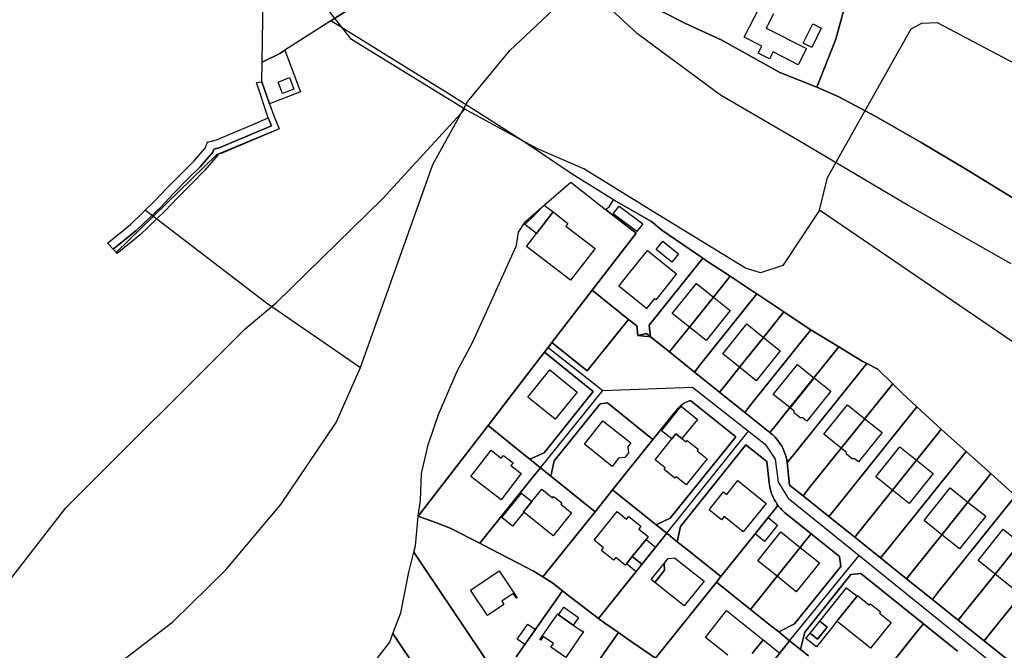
# Model space of a CAD drawing. Extents: x 577960 to 582939, y 6017202 to 6023066.
# Tile 52 of 217: x 578305 to 578587, y 6020857 to 6021038. Entities that reach past the tile are written whole.
import ezdxf

# ---------------------------------------------------------------- set-up
doc = ezdxf.new("R2010")
doc.units = 0
doc.header["$MEASUREMENT"] = 0
doc.linetypes.add('D', pattern=[0])
for name, color, linetype in [('LI__BAHNTR', 7, 'D'), ('LI__FLUR', 7, 'D'), ('LI__GEB', 7, 'Continuous'), ('LI__GEWAESSE', 7, 'D'), ('LI__STRASSE', 7, 'Continuous')]:
    doc.layers.add(name, color=color, linetype=linetype)

msp = doc.modelspace()

# ---------------------------------------------------------------- linework, layer by layer
at = {"layer": 'LI__BAHNTR', "color": 250, "linetype": 'D', "true_color": 0x303030}
for p, q in [((578482.232, 6021033.844), (578466.338, 6021048.638)), ((578506.023, 6021016.351), (578482.232, 6021033.844)), ((578528.214, 6021003.456), (578506.023, 6021016.351)), ((578559.305, 6020984.983), (578528.214, 6021003.456)), ((578589.291, 6020967.969), (578559.305, 6020984.983))]:
    msp.add_line(p, q, dxfattribs=at)
at = {"layer": 'LI__FLUR', "color": 8, "linetype": 'D', "true_color": 0x808080}
for p, q in [((578544.357, 6021051.823), (578539.348, 6021033.371)), ((578539.348, 6021033.371), (578544.357, 6021051.823)), ((578409.237, 6021047.078), (578394.423, 6021037.649)), ((578394.423, 6021037.649), (578409.237, 6021047.078)), ((578374.755, 6021025.72), (578375.048, 6021044.34)), ((578496.064, 6021036.811), (578489.257, 6021040.24)), ((578489.257, 6021040.24), (578496.064, 6021036.811)), ((578394.423, 6021037.649), (578381.182, 6021029.221)), ((578412.215, 6021026.564), (578394.423, 6021037.649)), ((578506.45, 6021032.093), (578496.064, 6021036.811)), ((578496.064, 6021036.811), (578506.45, 6021032.093)), ((578523.094, 6021022.836), (578506.45, 6021032.093)), ((578506.45, 6021032.093), (578523.094, 6021022.836)), ((578539.058, 6021032.322), (578533.68, 6021018.587)), ((578533.68, 6021018.587), (578539.058, 6021032.322)), ((578539.348, 6021033.371), (578539.058, 6021032.322)), ((578539.058, 6021032.322), (578539.348, 6021033.371)), ((578381.182, 6021029.221), (578379.935, 6021028.355)), ((578379.935, 6021028.355), (578381.182, 6021029.221)), ((578381.182, 6021029.221), (578385.751, 6021017.221)), ((578379.935, 6021028.355), (578374.755, 6021025.72)), ((578374.755, 6021025.72), (578379.935, 6021028.355)), ((578427.969, 6021016.741), (578412.215, 6021026.564)), ((578374.667, 6021020.159), (578374.755, 6021025.72)), ((578533.68, 6021018.587), (578523.094, 6021022.836)), ((578523.094, 6021022.836), (578533.68, 6021018.587)), ((578373.145, 6021019.915), (578374.667, 6021020.159)), ((578376.431, 6021009.772), (578373.145, 6021019.915)), ((578374.667, 6021020.159), (578376.85, 6021013.824)), ((578376.85, 6021013.824), (578374.667, 6021020.159)), ((578539.957, 6021015.798), (578533.68, 6021018.587)), ((578533.68, 6021018.587), (578539.957, 6021015.798)), ((578385.751, 6021017.221), (578376.85, 6021013.824)), ((578435.286, 6021012.213), (578427.969, 6021016.741)), ((578550.593, 6021010.19), (578539.957, 6021015.798)), ((578539.957, 6021015.798), (578550.593, 6021010.19)), ((578376.85, 6021013.824), (578378.044, 6021010.36)), ((578450.34, 6021002.527), (578435.286, 6021012.213)), ((578371.826, 6021007.806), (578376.431, 6021009.772)), ((578377.363, 6021007.563), (578376.431, 6021009.772)), ((578376.431, 6021009.772), (578377.363, 6021007.563)), ((578378.044, 6021010.36), (578379.602, 6021006.678)), ((578563.498, 6021002.753), (578550.593, 6021010.19)), ((578550.593, 6021010.19), (578563.498, 6021002.753)), ((578361.675, 6021003.472), (578371.826, 6021007.806)), ((578362.435, 6021001.209), (578377.363, 6021007.563)), ((578377.363, 6021007.563), (578362.435, 6021001.209)), ((578379.602, 6021006.678), (578378.02, 6021006.005)), ((578359.025, 6021002.876), (578361.675, 6021003.472)), ((578378.02, 6021006.005), (578362.986, 6020999.604)), ((578355.198, 6020997.442), (578358.436, 6021001.151)), ((578358.436, 6021001.151), (578359.025, 6021002.876)), ((578360.546, 6020999.959), (578360.846, 6021000.837)), ((578360.846, 6021000.837), (578360.546, 6020999.959)), ((578360.846, 6021000.837), (578362.435, 6021001.209)), ((578362.435, 6021001.209), (578360.846, 6021000.837)), ((578463.525, 6020993.709), (578450.34, 6021002.527)), ((578576.533, 6020994.976), (578563.498, 6021002.753)), ((578563.498, 6021002.753), (578576.533, 6020994.976)), ((578356.968, 6020995.811), (578360.546, 6020999.959)), ((578360.546, 6020999.959), (578356.968, 6020995.811)), ((578362.036, 6020999.104), (578358.23, 6020994.675)), ((578362.146, 6020999.404), (578362.036, 6020999.104)), ((578362.986, 6020999.604), (578362.146, 6020999.404)), ((578347.453, 6020989.689), (578355.198, 6020997.442)), ((578353.731, 6020992.582), (578356.968, 6020995.811)), ((578356.968, 6020995.811), (578353.731, 6020992.582)), ((578349.203, 6020988.065), (578353.731, 6020992.582)), ((578353.731, 6020992.582), (578349.203, 6020988.065)), ((578358.23, 6020994.675), (578354.878, 6020991.32)), ((578475.431, 6020986.352), (578463.525, 6020993.709)), ((578594.596, 6020983.859), (578576.533, 6020994.976)), ((578576.533, 6020994.976), (578594.596, 6020983.859)), ((578344.006, 6020985.989), (578347.453, 6020989.689)), ((578354.878, 6020991.32), (578350.445, 6020986.886)), ((578455.558, 6020984.753), (578463.145, 6020991.35)), ((578463.145, 6020991.35), (578473.102, 6020983.563)), ((578345.747, 6020984.331), (578349.203, 6020988.065)), ((578349.203, 6020988.065), (578345.747, 6020984.331)), ((578350.445, 6020986.886), (578346.966, 6020983.144)), ((578337.013, 6020979.248), (578344.006, 6020985.989)), ((578338.622, 6020977.509), (578345.747, 6020984.331)), ((578345.747, 6020984.331), (578338.622, 6020977.509)), ((578450.191, 6020980.095), (578455.558, 6020984.753)), ((578473.102, 6020983.563), (578474.121, 6020984.333)), ((578474.121, 6020984.333), (578475.431, 6020986.352)), ((578475.431, 6020986.352), (578486.307, 6020980.124)), ((578486.307, 6020980.124), (578475.431, 6020986.352)), ((578346.966, 6020983.144), (578339.762, 6020976.249)), ((578481.839, 6020976.735), (578473.102, 6020983.563)), ((578473.102, 6020983.563), (578481.839, 6020976.735)), ((578330.445, 6020973.86), (578337.013, 6020979.248)), ((578448.201, 6020976.996), (578450.191, 6020980.095)), ((578486.307, 6020980.124), (578489.226, 6020977.625)), ((578489.226, 6020977.625), (578486.307, 6020980.124)), ((578332.025, 6020972.182), (578338.622, 6020977.509)), ((578338.622, 6020977.509), (578332.025, 6020972.182)), ((578339.762, 6020976.249), (578333.194, 6020970.941)), ((578447.632, 6020973.257), (578448.201, 6020976.996)), ((578469.284, 6020960.422), (578481.839, 6020976.735)), ((578481.839, 6020976.735), (578469.284, 6020960.422)), ((578489.226, 6020977.625), (578500.992, 6020969.557)), ((578500.992, 6020969.557), (578489.226, 6020977.625)), ((578332.025, 6020972.182), (578330.445, 6020973.86)), ((578438.505, 6020953.145), (578447.632, 6020973.257)), ((578333.194, 6020970.941), (578332.025, 6020972.182)), ((578485.588, 6020950.345), (578500.992, 6020969.557)), ((578500.992, 6020969.557), (578485.588, 6020950.345)), ((578500.992, 6020969.557), (578502.281, 6020968.678)), ((578502.281, 6020968.678), (578500.992, 6020969.557)), ((578502.281, 6020968.678), (578508.789, 6020964.389)), ((578508.789, 6020964.389), (578502.281, 6020968.678)), ((578504.001, 6020958.411), (578508.789, 6020964.389)), ((578508.789, 6020964.389), (578504.001, 6020958.411)), ((578508.789, 6020964.389), (578515.406, 6020960.03)), ((578515.406, 6020960.03), (578508.789, 6020964.389)), ((578469.284, 6020960.422), (578457.728, 6020945.417)), ((578457.728, 6020945.417), (578469.284, 6020960.422)), ((578479.73, 6020952.054), (578469.284, 6020960.422)), ((578469.284, 6020960.422), (578479.73, 6020952.054)), ((578497.123, 6020949.835), (578504.001, 6020958.411)), ((578504.001, 6020958.411), (578497.123, 6020949.835)), ((578516.486, 6020959.321), (578500.442, 6020939.299)), ((578500.442, 6020939.299), (578516.486, 6020959.321)), ((578515.406, 6020960.03), (578516.486, 6020959.321)), ((578516.486, 6020959.321), (578515.406, 6020960.03)), ((578516.486, 6020959.321), (578524.213, 6020954.182)), ((578524.213, 6020954.182), (578516.486, 6020959.321)), ((578434.947, 6020945.428), (578438.505, 6020953.145)), ((578524.213, 6020954.182), (578518.376, 6020946.895)), ((578518.376, 6020946.895), (578524.213, 6020954.182)), ((578524.213, 6020954.182), (578531.171, 6020949.564)), ((578531.171, 6020949.564), (578524.213, 6020954.182)), ((578467.855, 6020937.25), (578479.73, 6020952.054)), ((578479.73, 6020952.054), (578467.855, 6020937.25)), ((578482.089, 6020950.165), (578479.73, 6020952.054)), ((578479.73, 6020952.054), (578482.089, 6020950.165)), ((578482.389, 6020947.386), (578482.089, 6020950.165)), ((578482.089, 6020950.165), (578482.389, 6020947.386)), ((578485.948, 6020947.076), (578485.588, 6020950.345)), ((578485.588, 6020950.345), (578485.948, 6020947.076)), ((578482.389, 6020947.386), (578484.798, 6020948.036)), ((578484.798, 6020948.036), (578482.389, 6020947.386)), ((578485.948, 6020947.076), (578482.389, 6020947.386)), ((578482.389, 6020947.386), (578485.948, 6020947.076)), ((578484.798, 6020948.036), (578485.948, 6020947.076)), ((578485.948, 6020947.076), (578484.798, 6020948.036)), ((578491.406, 6020942.698), (578485.948, 6020947.076)), ((578485.948, 6020947.076), (578491.406, 6020942.698)), ((578493.285, 6020945.037), (578497.123, 6020949.835)), ((578497.123, 6020949.835), (578493.285, 6020945.037)), ((578531.97, 6020949.074), (578514.867, 6020927.732)), ((578514.867, 6020927.732), (578531.97, 6020949.074)), ((578531.171, 6020949.564), (578531.97, 6020949.074)), ((578531.97, 6020949.074), (578531.171, 6020949.564)), ((578531.97, 6020949.074), (578539.928, 6020944.216)), ((578539.928, 6020944.216), (578531.97, 6020949.074)), ((578430.599, 6020937.231), (578434.947, 6020945.428)), ((578457.728, 6020945.417), (578456.64, 6020943.997)), ((578456.64, 6020943.997), (578457.728, 6020945.417)), ((578457.728, 6020945.417), (578467.855, 6020937.25)), ((578467.855, 6020937.25), (578457.728, 6020945.417)), ((578491.406, 6020942.698), (578493.285, 6020945.037)), ((578493.285, 6020945.037), (578491.406, 6020942.698)), ((578518.376, 6020946.895), (578511.498, 6020938.319)), ((578511.498, 6020938.319), (578518.376, 6020946.895)), ((578539.928, 6020944.216), (578532.79, 6020935.309)), ((578532.79, 6020935.309), (578539.928, 6020944.216)), ((578539.928, 6020944.216), (578546.645, 6020940.107)), ((578546.645, 6020940.107), (578539.928, 6020944.216)), ((578454.19, 6020940.809), (578455.599, 6020942.638)), ((578455.599, 6020942.638), (578454.19, 6020940.809)), ((578456.64, 6020943.997), (578455.599, 6020942.638)), ((578455.599, 6020942.638), (578456.64, 6020943.997)), ((578455.599, 6020942.638), (578469.564, 6020931.382)), ((578469.564, 6020931.382), (578455.599, 6020942.638)), ((578498.563, 6020936.959), (578491.406, 6020942.698)), ((578491.406, 6020942.698), (578498.563, 6020936.959)), ((578439.436, 6020921.637), (578454.19, 6020940.809)), ((578454.19, 6020940.809), (578439.436, 6020921.637)), ((578500.442, 6020939.299), (578498.563, 6020936.959)), ((578498.563, 6020936.959), (578500.442, 6020939.299)), ((578547.945, 6020939.437), (578527.033, 6020913.338)), ((578527.033, 6020913.338), (578547.945, 6020939.437)), ((578546.645, 6020940.107), (578547.945, 6020939.437)), ((578547.945, 6020939.437), (578546.645, 6020940.107)), ((578551.113, 6020937.808), (578547.945, 6020939.437)), ((578547.945, 6020939.437), (578551.113, 6020937.808)), ((578425.281, 6020924.736), (578430.599, 6020937.231)), ((578505.771, 6020931.181), (578498.563, 6020936.959)), ((578498.563, 6020936.959), (578505.771, 6020931.181)), ((578511.498, 6020938.319), (578507.65, 6020933.521)), ((578507.65, 6020933.521), (578511.498, 6020938.319)), ((578555.402, 6020933.569), (578551.113, 6020937.808)), ((578551.113, 6020937.808), (578555.402, 6020933.569)), ((578507.65, 6020933.521), (578505.771, 6020931.181)), ((578505.771, 6020931.181), (578507.65, 6020933.521)), ((578532.79, 6020935.309), (578525.923, 6020926.743)), ((578525.923, 6020926.743), (578532.79, 6020935.309)), ((578555.402, 6020933.569), (578554.152, 6020932.01)), ((578554.152, 6020932.01), (578555.402, 6020933.569)), ((578558.171, 6020930.84), (578555.402, 6020933.569)), ((578555.402, 6020933.569), (578558.171, 6020930.84)), ((578469.564, 6020931.382), (578455.49, 6020913.829)), ((578455.49, 6020913.829), (578469.564, 6020931.382)), ((578512.988, 6020925.393), (578505.771, 6020931.181)), ((578505.771, 6020931.181), (578512.988, 6020925.393)), ((578554.152, 6020932.01), (578547.515, 6020923.723)), ((578547.515, 6020923.723), (578554.152, 6020932.01)), ((578562.319, 6020927.002), (578558.171, 6020930.84)), ((578558.171, 6020930.84), (578562.319, 6020927.002)), ((578458.409, 6020911.48), (578471.533, 6020927.854)), ((578471.533, 6020927.854), (578458.409, 6020911.48)), ((578471.533, 6020927.854), (578473.653, 6020928.083)), ((578473.653, 6020928.083), (578471.533, 6020927.854)), ((578473.653, 6020928.083), (578486.678, 6020917.577)), ((578486.678, 6020917.577), (578473.653, 6020928.083)), ((578494.368, 6020927.093), (578494.637, 6020927.34)), ((578494.637, 6020927.34), (578494.368, 6020927.093)), ((578494.637, 6020927.34), (578494.92, 6020927.571)), ((578494.92, 6020927.571), (578494.637, 6020927.34)), ((578494.92, 6020927.571), (578495.216, 6020927.786)), ((578495.216, 6020927.786), (578494.92, 6020927.571)), ((578495.216, 6020927.786), (578495.524, 6020927.983)), ((578495.524, 6020927.983), (578495.216, 6020927.786)), ((578495.524, 6020927.983), (578495.846, 6020928.155)), ((578495.846, 6020928.155), (578495.524, 6020927.983)), ((578495.846, 6020928.155), (578496.177, 6020928.308)), ((578496.177, 6020928.308), (578495.846, 6020928.155)), ((578496.177, 6020928.308), (578496.517, 6020928.442)), ((578496.517, 6020928.442), (578496.177, 6020928.308)), ((578496.517, 6020928.442), (578496.864, 6020928.556)), ((578496.864, 6020928.556), (578496.517, 6020928.442)), ((578496.864, 6020928.556), (578497.216, 6020928.65)), ((578497.216, 6020928.65), (578496.864, 6020928.556)), ((578497.216, 6020928.65), (578497.574, 6020928.723)), ((578497.574, 6020928.723), (578497.216, 6020928.65)), ((578497.574, 6020928.723), (578510.419, 6020918.426)), ((578510.419, 6020918.426), (578497.574, 6020928.723)), ((578514.867, 6020927.732), (578512.988, 6020925.393)), ((578512.988, 6020925.393), (578514.867, 6020927.732)), ((578422.312, 6020916.089), (578425.281, 6020924.736)), ((578486.678, 6020917.577), (578493.875, 6020926.553)), ((578493.875, 6020926.553), (578486.678, 6020917.577)), ((578493.875, 6020926.553), (578494.114, 6020926.83)), ((578494.114, 6020926.83), (578493.875, 6020926.553)), ((578494.114, 6020926.83), (578494.368, 6020927.093)), ((578494.368, 6020927.093), (578494.114, 6020926.83)), ((578520.205, 6020919.615), (578512.988, 6020925.393)), ((578512.988, 6020925.393), (578520.205, 6020919.615)), ((578525.923, 6020926.743), (578522.085, 6020921.954)), ((578522.085, 6020921.954), (578525.923, 6020926.743)), ((578538.989, 6020897.883), (578562.319, 6020927.002)), ((578562.319, 6020927.002), (578538.989, 6020897.883)), ((578562.319, 6020927.002), (578569.317, 6020920.534)), ((578569.317, 6020920.534), (578562.319, 6020927.002)), ((578419.433, 6020895.647), (578439.436, 6020921.637)), ((578439.436, 6020921.637), (578419.433, 6020895.647)), ((578449.102, 6020913.839), (578439.436, 6020921.637)), ((578439.436, 6020921.637), (578449.102, 6020913.839)), ((578522.085, 6020921.954), (578520.205, 6020919.615)), ((578520.205, 6020919.615), (578522.085, 6020921.954)), ((578547.395, 6020923.573), (578540.648, 6020915.147)), ((578540.648, 6020915.147), (578547.395, 6020923.573)), ((578547.515, 6020923.723), (578547.395, 6020923.573)), ((578547.395, 6020923.573), (578547.515, 6020923.723)), ((578520.205, 6020919.615), (578520.375, 6020919.475)), ((578520.375, 6020919.475), (578520.205, 6020919.615)), ((578520.375, 6020919.475), (578521.005, 6020918.933)), ((578521.005, 6020918.933), (578520.375, 6020919.475)), ((578521.005, 6020918.933), (578521.6, 6020918.353)), ((578521.6, 6020918.353), (578521.005, 6020918.933)), ((578562.22, 6020911.677), (578568.067, 6020918.974)), ((578568.067, 6020918.974), (578562.22, 6020911.677)), ((578568.067, 6020918.974), (578569.317, 6020920.534)), ((578569.317, 6020920.534), (578568.067, 6020918.974)), ((578569.317, 6020920.534), (578570.337, 6020919.594)), ((578570.337, 6020919.594), (578569.317, 6020920.534)), ((578570.337, 6020919.594), (578576.394, 6020914.186)), ((578576.394, 6020914.186), (578570.337, 6020919.594)), ((578420.353, 6020907.852), (578422.312, 6020916.089)), ((578486.678, 6020917.577), (578475.122, 6020903.163)), ((578475.122, 6020903.163), (578486.678, 6020917.577)), ((578510.419, 6020918.426), (578491.666, 6020895.025)), ((578491.666, 6020895.025), (578510.419, 6020918.426)), ((578513.348, 6020916.077), (578494.585, 6020892.676)), ((578494.585, 6020892.676), (578513.348, 6020916.077)), ((578519.326, 6020911.289), (578513.348, 6020916.077)), ((578513.348, 6020916.077), (578519.326, 6020911.289)), ((578521.6, 6020918.353), (578522.157, 6020917.737)), ((578522.157, 6020917.737), (578521.6, 6020918.353)), ((578522.157, 6020917.737), (578522.675, 6020917.087)), ((578522.675, 6020917.087), (578522.157, 6020917.737)), ((578522.675, 6020917.087), (578523.151, 6020916.406)), ((578523.151, 6020916.406), (578522.675, 6020917.087)), ((578523.151, 6020916.406), (578523.584, 6020915.697)), ((578523.584, 6020915.697), (578523.151, 6020916.406)), ((578451.431, 6020911.96), (578449.102, 6020913.839)), ((578449.102, 6020913.839), (578451.431, 6020911.96)), ((578455.49, 6020913.829), (578451.431, 6020911.96)), ((578451.431, 6020911.96), (578455.49, 6020913.829)), ((578523.584, 6020915.697), (578523.966, 6020914.96)), ((578523.966, 6020914.96), (578523.584, 6020915.697)), ((578523.966, 6020914.96), (578524.301, 6020914.2)), ((578524.301, 6020914.2), (578523.966, 6020914.96)), ((578524.301, 6020914.2), (578524.589, 6020913.421)), ((578524.589, 6020913.421), (578524.301, 6020914.2)), ((578524.589, 6020913.421), (578524.828, 6020912.626)), ((578524.828, 6020912.626), (578524.589, 6020913.421)), ((578527.033, 6020913.338), (578525.154, 6020910.998)), ((578525.154, 6020910.998), (578527.033, 6020913.338)), ((578540.648, 6020915.147), (578531.581, 6020903.821)), ((578531.581, 6020903.821), (578540.648, 6020915.147)), ((578576.394, 6020914.186), (578553.803, 6020885.997)), ((578553.803, 6020885.997), (578576.394, 6020914.186)), ((578583.482, 6020907.858), (578576.394, 6020914.186)), ((578576.394, 6020914.186), (578583.482, 6020907.858)), ((578451.431, 6020911.96), (578454.45, 6020909.531)), ((578454.45, 6020909.531), (578451.431, 6020911.96)), ((578457.469, 6020907.102), (578458.409, 6020911.48)), ((578458.409, 6020911.48), (578457.469, 6020907.102)), ((578519.976, 6020905.191), (578519.326, 6020911.289)), ((578519.326, 6020911.289), (578519.976, 6020905.191)), ((578524.828, 6020912.626), (578525.016, 6020911.817)), ((578525.016, 6020911.817), (578524.828, 6020912.626)), ((578525.016, 6020911.817), (578525.154, 6020910.998)), ((578525.154, 6020910.998), (578525.016, 6020911.817)), ((578525.154, 6020910.998), (578525.844, 6020904.571)), ((578525.844, 6020904.571), (578525.154, 6020910.998)), ((578555.343, 6020903.111), (578562.22, 6020911.677)), ((578562.22, 6020911.677), (578555.343, 6020903.111)), ((578420.043, 6020900.255), (578420.353, 6020907.852)), ((578454.45, 6020909.531), (578452.571, 6020907.192)), ((578452.571, 6020907.192), (578454.45, 6020909.531)), ((578454.45, 6020909.531), (578457.469, 6020907.102)), ((578457.469, 6020907.102), (578454.45, 6020909.531)), ((578583.482, 6020907.858), (578582.222, 6020906.289)), ((578582.222, 6020906.289), (578583.482, 6020907.858)), ((578590.579, 6020901.511), (578583.482, 6020907.858)), ((578583.482, 6020907.858), (578590.579, 6020901.511)), ((578452.571, 6020907.192), (578437.077, 6020887.899)), ((578437.077, 6020887.899), (578452.571, 6020907.192)), ((578459.808, 6020905.222), (578457.469, 6020907.102)), ((578457.469, 6020907.102), (578459.808, 6020905.222)), ((578470.114, 6020896.905), (578459.808, 6020905.222)), ((578459.808, 6020905.222), (578470.114, 6020896.905)), ((578520.053, 6020904.611), (578519.976, 6020905.191)), ((578519.976, 6020905.191), (578520.053, 6020904.611)), ((578582.222, 6020906.289), (578576.935, 6020899.692)), ((578576.935, 6020899.692), (578582.222, 6020906.289)), ((578475.122, 6020903.163), (578470.114, 6020896.905)), ((578470.114, 6020896.905), (578475.122, 6020903.163)), ((578485.269, 6020895.035), (578475.122, 6020903.163)), ((578475.122, 6020903.163), (578485.269, 6020895.035)), ((578520.155, 6020904.035), (578520.053, 6020904.611)), ((578520.053, 6020904.611), (578520.155, 6020904.035)), ((578520.281, 6020903.464), (578520.155, 6020904.035)), ((578520.155, 6020904.035), (578520.281, 6020903.464)), ((578520.432, 6020902.899), (578520.281, 6020903.464)), ((578520.281, 6020903.464), (578520.432, 6020902.899)), ((578520.606, 6020902.342), (578520.432, 6020902.899)), ((578520.432, 6020902.899), (578520.606, 6020902.342)), ((578520.805, 6020901.792), (578520.606, 6020902.342)), ((578520.606, 6020902.342), (578520.805, 6020901.792)), ((578525.844, 6020904.571), (578529.702, 6020901.482)), ((578529.702, 6020901.482), (578525.844, 6020904.571)), ((578531.581, 6020903.821), (578529.702, 6020901.482)), ((578529.702, 6020901.482), (578531.581, 6020903.821)), ((578546.396, 6020891.945), (578555.343, 6020903.111)), ((578555.343, 6020903.111), (578546.396, 6020891.945)), ((578419.433, 6020895.647), (578420.043, 6020900.255)), ((578521.034, 6020901.256), (578520.805, 6020901.792)), ((578520.805, 6020901.792), (578521.034, 6020901.256)), ((578521.286, 6020900.729), (578521.034, 6020901.256)), ((578521.034, 6020901.256), (578521.286, 6020900.729)), ((578521.559, 6020900.214), (578521.286, 6020900.729)), ((578521.286, 6020900.729), (578521.559, 6020900.214)), ((578521.854, 6020899.711), (578521.559, 6020900.214)), ((578521.559, 6020900.214), (578521.854, 6020899.711)), ((578522.169, 6020899.22), (578521.854, 6020899.711)), ((578521.854, 6020899.711), (578522.169, 6020899.22)), ((578522.505, 6020898.743), (578522.169, 6020899.22)), ((578522.169, 6020899.22), (578522.505, 6020898.743)), ((578529.702, 6020901.482), (578537.109, 6020895.544)), ((578537.109, 6020895.544), (578529.702, 6020901.482)), ((578568.628, 6020874.121), (578590.579, 6020901.511)), ((578590.579, 6020901.511), (578568.628, 6020874.121)), ((578576.935, 6020899.692), (578569.437, 6020890.305)), ((578569.437, 6020890.305), (578576.935, 6020899.692)), ((578470.114, 6020896.905), (578455.12, 6020878.212)), ((578455.12, 6020878.212), (578470.114, 6020896.905)), ((578519.686, 6020895.235), (578520.626, 6020896.404)), ((578520.626, 6020896.404), (578519.686, 6020895.235)), ((578520.626, 6020896.404), (578522.505, 6020898.743)), ((578522.505, 6020898.743), (578520.626, 6020896.404)), ((578522.846, 6020898.314), (578522.505, 6020898.743)), ((578522.505, 6020898.743), (578522.846, 6020898.314)), ((578523.204, 6020897.899), (578522.846, 6020898.314)), ((578522.846, 6020898.314), (578523.204, 6020897.899)), ((578523.577, 6020897.498), (578523.204, 6020897.899)), ((578523.204, 6020897.899), (578523.577, 6020897.498)), ((578523.965, 6020897.111), (578523.577, 6020897.498)), ((578523.577, 6020897.498), (578523.965, 6020897.111)), ((578524.368, 6020896.74), (578523.965, 6020897.111)), ((578523.965, 6020897.111), (578524.368, 6020896.74)), ((578524.784, 6020896.384), (578524.368, 6020896.74)), ((578524.368, 6020896.74), (578524.784, 6020896.384)), ((578532.001, 6020890.606), (578524.784, 6020896.384)), ((578524.784, 6020896.384), (578532.001, 6020890.606)), ((578537.109, 6020895.544), (578538.989, 6020897.883)), ((578538.989, 6020897.883), (578537.109, 6020895.544)), ((578418.634, 6020887.12), (578419.433, 6020895.647)), ((578425.401, 6020893.407), (578419.433, 6020895.647)), ((578419.433, 6020895.647), (578425.401, 6020893.407)), ((578487.608, 6020893.156), (578485.269, 6020895.035)), ((578485.269, 6020895.035), (578487.608, 6020893.156)), ((578491.666, 6020895.025), (578487.608, 6020893.156)), ((578487.608, 6020893.156), (578491.666, 6020895.025)), ((578515.947, 6020890.566), (578519.686, 6020895.235)), ((578519.686, 6020895.235), (578515.947, 6020890.566)), ((578544.517, 6020889.606), (578537.109, 6020895.544)), ((578537.109, 6020895.544), (578544.517, 6020889.606)), ((578428.6, 6020892.188), (578425.401, 6020893.407)), ((578425.401, 6020893.407), (578428.6, 6020892.188)), ((578437.077, 6020887.899), (578428.6, 6020892.188)), ((578428.6, 6020892.188), (578437.077, 6020887.899)), ((578487.608, 6020893.156), (578490.627, 6020890.737)), ((578490.627, 6020890.737), (578487.608, 6020893.156)), ((578490.627, 6020890.737), (578488.758, 6020888.398)), ((578488.758, 6020888.398), (578490.627, 6020890.737)), ((578493.646, 6020888.308), (578490.627, 6020890.737)), ((578490.627, 6020890.737), (578493.646, 6020888.308)), ((578494.585, 6020892.676), (578493.646, 6020888.308)), ((578493.646, 6020888.308), (578494.585, 6020892.676)), ((578530.122, 6020888.267), (578532.001, 6020890.606)), ((578532.001, 6020890.606), (578530.122, 6020888.267)), ((578532.001, 6020890.606), (578540.189, 6020884.038)), ((578540.189, 6020884.038), (578532.001, 6020890.606)), ((578544.517, 6020889.606), (578546.396, 6020891.945)), ((578546.396, 6020891.945), (578544.517, 6020889.606)), ((578606.314, 6020890.774), (578583.443, 6020862.246)), ((578583.443, 6020862.246), (578606.314, 6020890.774)), ((578437.077, 6020887.899), (578437.957, 6020887.459)), ((578437.957, 6020887.459), (578437.077, 6020887.899)), ((578488.758, 6020888.398), (578471.105, 6020866.356)), ((578471.105, 6020866.356), (578488.758, 6020888.398)), ((578495.985, 6020886.438), (578493.646, 6020888.308)), ((578493.646, 6020888.308), (578495.985, 6020886.438)), ((578506.131, 6020878.311), (578515.947, 6020890.566)), ((578515.947, 6020890.566), (578506.131, 6020878.311)), ((578528.853, 6020886.678), (578530.122, 6020888.267)), ((578530.122, 6020888.267), (578528.853, 6020886.678)), ((578551.924, 6020883.658), (578544.517, 6020889.606)), ((578544.517, 6020889.606), (578551.924, 6020883.658)), ((578569.437, 6020890.305), (578561.231, 6020880.059)), ((578561.231, 6020880.059), (578569.437, 6020890.305)), ((578591.889, 6020887.986), (578584.712, 6020879.029)), ((578584.712, 6020879.029), (578591.889, 6020887.986)), ((578416.775, 6020879.603), (578418.224, 6020885.29)), ((578418.224, 6020885.29), (578418.634, 6020887.12)), ((578421.273, 6020880.772), (578418.224, 6020885.29)), ((578418.224, 6020885.29), (578421.273, 6020880.772)), ((578437.957, 6020887.459), (578452.491, 6020879.852)), ((578452.491, 6020879.852), (578437.957, 6020887.459)), ((578506.131, 6020878.311), (578495.985, 6020886.438)), ((578495.985, 6020886.438), (578506.131, 6020878.311)), ((578522.235, 6020878.431), (578528.853, 6020886.678)), ((578528.853, 6020886.678), (578522.235, 6020878.431)), ((578553.803, 6020885.997), (578551.924, 6020883.658)), ((578551.924, 6020883.658), (578553.803, 6020885.997)), ((578540.189, 6020884.038), (578540.498, 6020881.229)), ((578540.498, 6020881.229), (578540.189, 6020884.038)), ((578551.924, 6020883.658), (578559.351, 6020877.71)), ((578559.351, 6020877.71), (578551.924, 6020883.658)), ((578414.476, 6020867.907), (578416.775, 6020879.603)), ((578442.855, 6020848.643), (578421.273, 6020880.772)), ((578421.273, 6020880.772), (578442.855, 6020848.643)), ((578452.491, 6020879.852), (578455.12, 6020878.212)), ((578455.12, 6020878.212), (578452.491, 6020879.852)), ((578540.498, 6020881.229), (578527.274, 6020864.736)), ((578527.274, 6020864.736), (578540.498, 6020881.229)), ((578561.231, 6020880.059), (578559.351, 6020877.71)), ((578559.351, 6020877.71), (578561.231, 6020880.059)), ((578455.12, 6020878.212), (578458.019, 6020876.403)), ((578458.019, 6020876.403), (578455.12, 6020878.212)), ((578487.409, 6020854.9), (578504.882, 6020876.742)), ((578504.882, 6020876.742), (578487.409, 6020854.9)), ((578504.882, 6020876.742), (578506.131, 6020878.311)), ((578506.131, 6020878.311), (578504.882, 6020876.742)), ((578504.882, 6020876.742), (578514.628, 6020868.934)), ((578514.628, 6020868.934), (578504.882, 6020876.742)), ((578514.628, 6020868.934), (578522.235, 6020878.431)), ((578522.235, 6020878.431), (578514.628, 6020868.934)), ((578530.203, 6020862.387), (578543.427, 6020878.88)), ((578543.427, 6020878.88), (578530.203, 6020862.387)), ((578543.427, 6020878.88), (578546.236, 6020879.19)), ((578546.236, 6020879.19), (578543.427, 6020878.88)), ((578546.236, 6020879.19), (578564.17, 6020864.815)), ((578564.17, 6020864.815), (578546.236, 6020879.19)), ((578559.351, 6020877.71), (578566.749, 6020871.782)), ((578566.749, 6020871.782), (578559.351, 6020877.71)), ((578584.712, 6020879.029), (578576.035, 6020868.193)), ((578576.035, 6020868.193), (578584.712, 6020879.029)), ((578460.778, 6020874.224), (578450.013, 6020858.86)), ((578450.013, 6020858.86), (578460.778, 6020874.224)), ((578458.019, 6020876.403), (578460.778, 6020874.224)), ((578460.778, 6020874.224), (578458.019, 6020876.403)), ((578462.988, 6020872.474), (578460.778, 6020874.224)), ((578460.778, 6020874.224), (578462.988, 6020872.474)), ((578566.749, 6020871.782), (578568.628, 6020874.121)), ((578568.628, 6020874.121), (578566.749, 6020871.782)), ((578471.105, 6020866.356), (578462.988, 6020872.474)), ((578462.988, 6020872.474), (578471.105, 6020866.356)), ((578574.156, 6020865.844), (578566.749, 6020871.782)), ((578566.749, 6020871.782), (578574.156, 6020865.844)), ((578520.386, 6020864.326), (578514.628, 6020868.934)), ((578514.628, 6020868.934), (578520.386, 6020864.326)), ((578576.035, 6020868.193), (578574.156, 6020865.844)), ((578574.156, 6020865.844), (578576.035, 6020868.193)), ((578412.187, 6020861.999), (578414.476, 6020867.907)), ((578472.934, 6020864.977), (578471.105, 6020866.356)), ((578471.105, 6020866.356), (578472.934, 6020864.977)), ((578574.156, 6020865.844), (578581.564, 6020859.906)), ((578581.564, 6020859.906), (578574.156, 6020865.844)), ((578476.823, 6020862.288), (578472.934, 6020864.977)), ((578472.934, 6020864.977), (578476.823, 6020862.288)), ((578522.725, 6020862.447), (578520.386, 6020864.326)), ((578520.386, 6020864.326), (578522.725, 6020862.447)), ((578527.274, 6020864.736), (578522.725, 6020862.447)), ((578522.725, 6020862.447), (578527.274, 6020864.736)), ((578522.725, 6020862.447), (578525.844, 6020859.948)), ((578525.844, 6020859.948), (578522.725, 6020862.447)), ((578528.963, 6020857.438), (578530.203, 6020862.387)), ((578530.203, 6020862.387), (578528.963, 6020857.438)), ((578562.291, 6020862.476), (578546.807, 6020843.143)), ((578546.807, 6020843.143), (578562.291, 6020862.476)), ((578564.17, 6020864.815), (578562.291, 6020862.476)), ((578562.291, 6020862.476), (578564.17, 6020864.815)), ((578573.986, 6020856.948), (578564.17, 6020864.815)), ((578564.17, 6020864.815), (578573.986, 6020856.948)), ((578406.079, 6020852.743), (578411.297, 6020859.57)), ((578411.297, 6020859.57), (578412.187, 6020861.999)), ((578423.263, 6020845.455), (578412.187, 6020861.999)), ((578412.187, 6020861.999), (578423.263, 6020845.455)), ((578455.031, 6020831.27), (578476.823, 6020862.288)), ((578476.823, 6020862.288), (578455.031, 6020831.27)), ((578476.823, 6020862.288), (578479.252, 6020860.538)), ((578479.252, 6020860.538), (578476.823, 6020862.288)), ((578479.252, 6020860.538), (578487.409, 6020854.9)), ((578487.409, 6020854.9), (578479.252, 6020860.538)), ((578525.844, 6020859.948), (578523.975, 6020857.599)), ((578523.975, 6020857.599), (578525.844, 6020859.948)), ((578525.844, 6020859.948), (578528.963, 6020857.438)), ((578528.963, 6020857.438), (578525.844, 6020859.948)), ((578583.443, 6020862.246), (578581.564, 6020859.906)), ((578581.564, 6020859.906), (578583.443, 6020862.246)), ((578581.564, 6020859.906), (578588.991, 6020853.959)), ((578588.991, 6020853.959), (578581.564, 6020859.906)), ((578450.013, 6020858.86), (578447.514, 6020855.291)), ((578447.514, 6020855.291), (578450.013, 6020858.86)), ((578523.975, 6020857.599), (578510.071, 6020840.115)), ((578510.071, 6020840.115), (578523.975, 6020857.599)), ((578531.302, 6020855.569), (578528.963, 6020857.438)), ((578528.963, 6020857.438), (578531.302, 6020855.569))]:
    msp.add_line(p, q, dxfattribs=at)
at = {"layer": 'LI__GEB', "color": 5, "linetype": 'D', "true_color": 0x0000ff}
for p, q in [((578512.868, 6021032.902), (578517.317, 6021041.628)), ((578521.235, 6021039.629), (578519.156, 6021035.541)), ((578519.156, 6021035.541), (578530.691, 6021029.683)), ((578529.772, 6021031.182), (578532.481, 6021036.73)), ((578534.89, 6021035.55), (578532.181, 6021030.003)), ((578532.481, 6021036.73), (578534.89, 6021035.55)), ((578517.856, 6021030.363), (578512.868, 6021032.902)), ((578516.816, 6021028.324), (578517.856, 6021030.363)), ((578530.691, 6021029.683), (578528.322, 6021025.035)), ((578532.181, 6021030.003), (578529.772, 6021031.182)), ((578520.095, 6021026.674), (578516.816, 6021028.324)), ((578521.125, 6021028.704), (578520.095, 6021026.674)), ((578528.322, 6021025.035), (578521.125, 6021028.704)), ((578379.262, 6021020.079), (578382.562, 6021021.351)), ((578382.562, 6021021.351), (578383.832, 6021018.056)), ((578380.533, 6021016.784), (578379.262, 6021020.079)), ((578383.832, 6021018.056), (578380.533, 6021016.784)), ((578452.71, 6020981.954), (578455.558, 6020984.753)), ((578455.558, 6020984.753), (578458.058, 6020982.834)), ((578475.337, 6020982.323), (578477.055, 6020984.507)), ((578477.055, 6020984.507), (578483.784, 6020979.444)), ((578449.971, 6020979.285), (578452.71, 6020981.954)), ((578458.058, 6020982.834), (578453.359, 6020976.686)), ((578453.359, 6020976.686), (578458.058, 6020982.834)), ((578458.058, 6020982.834), (578462.346, 6020979.555)), ((578482.103, 6020977.23), (578475.337, 6020982.323)), ((578453.359, 6020976.686), (578449.971, 6020979.285)), ((578462.346, 6020979.555), (578461.756, 6020978.785)), ((578461.756, 6020978.785), (578470.103, 6020972.397)), ((578483.784, 6020979.444), (578482.103, 6020977.23)), ((578450.481, 6020972.927), (578453.359, 6020976.686)), ((578463.106, 6020963.251), (578450.481, 6020972.927)), ((578487.583, 6020972.097), (578489.511, 6020974.497)), ((578489.511, 6020974.497), (578494.054, 6020970.854)), ((578470.103, 6020972.397), (578463.106, 6020963.251)), ((578479.17, 6020964.4), (578485.123, 6020971.803)), ((578485.123, 6020971.803), (578493.458, 6020965.095)), ((578492.107, 6020968.468), (578487.583, 6020972.097)), ((578494.054, 6020970.854), (578492.107, 6020968.468)), ((578476.916, 6020961.582), (578479.17, 6020964.4)), ((578493.458, 6020965.095), (578487.505, 6020957.693)), ((578484.868, 6020955.184), (578476.916, 6020961.582)), ((578492.225, 6020953.763), (578499.142, 6020962.32)), ((578499.142, 6020962.32), (578504.001, 6020958.411)), ((578504.001, 6020958.411), (578497.123, 6020949.835)), ((578497.123, 6020949.835), (578504.001, 6020958.411)), ((578504.001, 6020958.411), (578508.789, 6020954.563)), ((578487.13, 6020957.996), (578484.868, 6020955.184)), ((578487.505, 6020957.693), (578487.13, 6020957.996)), ((578497.123, 6020949.835), (578492.225, 6020953.763)), ((578508.789, 6020954.563), (578501.922, 6020945.986)), ((578506.69, 6020942.187), (578513.577, 6020950.754)), ((578513.577, 6020950.754), (578518.376, 6020946.895)), ((578501.922, 6020945.986), (578497.123, 6020949.835)), ((578518.376, 6020946.895), (578511.498, 6020938.319)), ((578511.498, 6020938.319), (578518.376, 6020946.895)), ((578518.376, 6020946.895), (578523.154, 6020943.047)), ((578511.498, 6020938.319), (578506.69, 6020942.187)), ((578523.154, 6020943.047), (578516.277, 6020934.47)), ((578521.175, 6020930.541), (578528.062, 6020939.108)), ((578528.062, 6020939.108), (578532.79, 6020935.309)), ((578450.831, 6020929.763), (578457.119, 6020937.57)), ((578457.119, 6020937.57), (578465.006, 6020931.212)), ((578516.277, 6020934.47), (578511.498, 6020938.319)), ((578532.86, 6020935.259), (578525.973, 6020926.693)), ((578525.973, 6020926.693), (578532.86, 6020935.259)), ((578532.79, 6020935.309), (578532.86, 6020935.259)), ((578532.86, 6020935.259), (578537.649, 6020931.421)), ((578465.006, 6020931.212), (578458.688, 6020923.415)), ((578525.923, 6020926.743), (578521.175, 6020930.541)), ((578537.649, 6020931.421), (578530.761, 6020922.864)), ((578458.688, 6020923.415), (578450.831, 6020929.763)), ((578535.65, 6020919.165), (578542.407, 6020927.592)), ((578542.407, 6020927.592), (578547.395, 6020923.573)), ((578489.127, 6020920.136), (578494.755, 6020927.133)), ((578494.755, 6020927.133), (578499.413, 6020923.394)), ((578525.973, 6020926.693), (578525.923, 6020926.743)), ((578527.063, 6020925.823), (578525.973, 6020926.693)), ((578527.223, 6020925.143), (578527.063, 6020925.823)), ((578528.832, 6020923.854), (578527.223, 6020925.143)), ((578467.045, 6020916.258), (578472.373, 6020922.995)), ((578472.373, 6020922.995), (578480.37, 6020916.627)), ((578499.413, 6020923.394), (578494.995, 6020917.867)), ((578529.532, 6020923.844), (578528.832, 6020923.854)), ((578530.761, 6020922.864), (578529.532, 6020923.844)), ((578540.648, 6020915.147), (578547.395, 6020923.573)), ((578547.395, 6020923.573), (578540.648, 6020915.147)), ((578547.395, 6020923.573), (578552.333, 6020919.615)), ((578492.096, 6020917.767), (578489.127, 6020920.136)), ((578493.285, 6020919.246), (578492.096, 6020917.767)), ((578492.096, 6020917.767), (578493.285, 6020919.246)), ((578494.995, 6020917.867), (578493.285, 6020919.246)), ((578493.285, 6020919.246), (578494.995, 6020917.867)), ((578540.648, 6020915.147), (578535.65, 6020919.165)), ((578552.333, 6020919.615), (578545.566, 6020911.198)), ((578474.972, 6020909.87), (578467.045, 6020916.258)), ((578480.37, 6020916.627), (578479.491, 6020915.528)), ((578487.288, 6020911.789), (578492.096, 6020917.767)), ((578494.995, 6020917.867), (578496.194, 6020916.907)), ((578496.194, 6020916.907), (578496.504, 6020917.297)), ((578496.504, 6020917.297), (578499.633, 6020914.808)), ((578434.538, 6020907.002), (578440.305, 6020914.519)), ((578440.305, 6020914.519), (578443.234, 6020912.27)), ((578479.701, 6020913.769), (578478.611, 6020912.419)), ((578479.491, 6020915.528), (578479.701, 6020913.769)), ((578499.633, 6020914.808), (578499.313, 6020914.408)), ((578499.313, 6020914.408), (578502.242, 6020912.059)), ((578542.057, 6020914.017), (578540.648, 6020915.147)), ((578542.187, 6020913.367), (578542.057, 6020914.017)), ((578543.797, 6020912.068), (578542.187, 6020913.367)), ((578550.554, 6020906.949), (578557.422, 6020915.526)), ((578557.422, 6020915.526), (578562.22, 6020911.677)), ((578443.234, 6020912.27), (578443.844, 6020913.06)), ((578443.844, 6020913.06), (578446.623, 6020910.93)), ((578446.623, 6020910.93), (578446.013, 6020910.141)), ((578476.852, 6020912.229), (578474.972, 6020909.87)), ((578478.611, 6020912.419), (578476.852, 6020912.229)), ((578490.207, 6020909.45), (578487.288, 6020911.789)), ((578502.242, 6020912.059), (578496.255, 6020904.602)), ((578544.466, 6020912.088), (578543.797, 6020912.068)), ((578545.566, 6020911.198), (578544.466, 6020912.088)), ((578555.343, 6020903.111), (578562.22, 6020911.677)), ((578562.22, 6020911.677), (578555.343, 6020903.111)), ((578562.22, 6020911.677), (578567.008, 6020907.839)), ((578448.942, 6020907.891), (578443.164, 6020900.364)), ((578446.013, 6020910.141), (578448.942, 6020907.891)), ((578489.887, 6020909.05), (578490.207, 6020909.45)), ((578493.006, 6020906.551), (578489.887, 6020909.05)), ((578567.008, 6020907.839), (578560.141, 6020899.262)), ((578443.164, 6020900.364), (578434.538, 6020907.002)), ((578493.326, 6020906.951), (578493.006, 6020906.551)), ((578496.255, 6020904.602), (578493.326, 6020906.951)), ((578507.83, 6020901.882), (578511.019, 6020905.831)), ((578511.019, 6020905.831), (578519.116, 6020899.313)), ((578555.343, 6020903.111), (578550.554, 6020906.949)), ((578443.384, 6020895.246), (578449.002, 6020902.234)), ((578449.002, 6020902.234), (578451.971, 6020899.834)), ((578451.971, 6020899.834), (578454.84, 6020903.393)), ((578454.84, 6020903.393), (578457.899, 6020900.934)), ((578502.762, 6020897.484), (578506.891, 6020902.632)), ((578506.891, 6020902.632), (578507.83, 6020901.882)), ((578560.141, 6020899.262), (578555.343, 6020903.111)), ((578564.379, 6020894.354), (578571.876, 6020903.73)), ((578571.876, 6020903.73), (578576.935, 6020899.692)), ((578451.971, 6020899.834), (578449.582, 6020896.866)), ((578449.582, 6020896.866), (578451.971, 6020899.834)), ((578457.899, 6020900.934), (578458.219, 6020901.324)), ((578458.219, 6020901.324), (578460.578, 6020899.424)), ((578460.578, 6020899.424), (578460.268, 6020899.034)), ((578519.116, 6020899.313), (578512.539, 6020891.116)), ((578576.935, 6020899.692), (578569.437, 6020890.305)), ((578569.437, 6020890.305), (578576.935, 6020899.692)), ((578576.935, 6020899.692), (578582.033, 6020895.613)), ((578449.682, 6020896.786), (578446.463, 6020892.777)), ((578449.582, 6020896.866), (578449.682, 6020896.786)), ((578449.682, 6020896.786), (578449.582, 6020896.866)), ((578458.079, 6020890.048), (578449.682, 6020896.786)), ((578463.327, 6020896.585), (578458.079, 6020890.048)), ((578460.268, 6020899.034), (578463.327, 6020896.585)), ((578469.815, 6020888.788), (578476.392, 6020896.975)), ((578476.392, 6020896.975), (578479.121, 6020894.776)), ((578506.341, 6020894.575), (578502.762, 6020897.484)), ((578446.463, 6020892.777), (578443.384, 6020895.246)), ((578479.121, 6020894.776), (578479.751, 6020895.555)), ((578479.751, 6020895.555), (578483.25, 6020892.736)), ((578507.111, 6020895.515), (578506.341, 6020894.575)), ((578512.539, 6020891.116), (578507.111, 6020895.515)), ((578515.947, 6020890.566), (578519.686, 6020895.235)), ((578519.686, 6020895.235), (578522.405, 6020893.055)), ((578569.437, 6020890.305), (578564.379, 6020894.354)), ((578582.033, 6020895.613), (578574.516, 6020886.237)), ((578483.25, 6020892.736), (578482.63, 6020891.957)), ((578482.63, 6020891.957), (578485.349, 6020889.767)), ((578516.697, 6020882.879), (578523.315, 6020891.126)), ((578522.405, 6020893.055), (578518.686, 6020888.377)), ((578523.315, 6020891.126), (578528.853, 6020886.678)), ((578579.844, 6020882.928), (578587.021, 6020891.884)), ((578587.021, 6020891.884), (578591.889, 6020887.986)), ((578472.544, 6020886.599), (578469.815, 6020888.788)), ((578484.719, 6020888.978), (578480.751, 6020884.04)), ((578485.349, 6020889.767), (578484.719, 6020888.978)), ((578518.686, 6020888.377), (578515.947, 6020890.566)), ((578574.516, 6020886.237), (578569.437, 6020890.305)), ((578584.712, 6020879.029), (578591.889, 6020887.986)), ((578591.889, 6020887.986), (578584.712, 6020879.029)), ((578471.914, 6020885.819), (578472.544, 6020886.599)), ((578475.423, 6020883), (578471.914, 6020885.819)), ((578528.853, 6020886.678), (578522.235, 6020878.431)), ((578522.235, 6020878.431), (578528.853, 6020886.678)), ((578528.853, 6020886.678), (578534.401, 6020882.239)), ((578476.052, 6020883.78), (578475.423, 6020883)), ((578478.771, 6020881.591), (578476.052, 6020883.78)), ((578480.751, 6020884.04), (578479.091, 6020881.97)), ((578479.091, 6020881.97), (578480.751, 6020884.04)), ((578480.751, 6020884.04), (578483.47, 6020881.85)), ((578489.867, 6020882.06), (578491.047, 6020883.55)), ((578491.047, 6020883.55), (578492.896, 6020883.739)), ((578492.896, 6020883.739), (578501.323, 6020877.042)), ((578522.235, 6020878.431), (578516.697, 6020882.879)), ((578534.401, 6020882.239), (578527.773, 6020873.992)), ((578584.712, 6020879.029), (578579.844, 6020882.928)), ((578434.388, 6020874.424), (578442.605, 6020879.942)), ((578442.605, 6020879.942), (578447.773, 6020872.245)), ((578479.091, 6020881.97), (578478.771, 6020881.591)), ((578481.81, 6020879.781), (578479.091, 6020881.97)), ((578483.47, 6020881.85), (578481.81, 6020879.781)), ((578487.248, 6020876.662), (578490.047, 6020880.181)), ((578490.047, 6020880.181), (578489.867, 6020882.06)), ((578495.675, 6020869.954), (578487.248, 6020876.662)), ((578501.323, 6020877.042), (578495.675, 6020869.954)), ((578527.773, 6020873.992), (578522.235, 6020878.431)), ((578589.59, 6020875.121), (578584.712, 6020879.029)), ((578439.276, 6020867.127), (578434.388, 6020874.424)), ((578446.654, 6020873.494), (578443.345, 6020871.275)), ((578443.345, 6020871.275), (578443.995, 6020870.295)), ((578447.573, 6020872.105), (578446.654, 6020873.494)), ((578447.773, 6020872.245), (578447.573, 6020872.105)), ((578539.399, 6020865.505), (578545.187, 6020872.712)), ((578545.187, 6020872.712), (578545.317, 6020872.862)), ((578545.317, 6020872.862), (578548.706, 6020870.143)), ((578443.995, 6020870.295), (578439.276, 6020867.127)), ((578501.703, 6020860.908), (578507.751, 6020868.565)), ((578507.751, 6020868.565), (578518.247, 6020860.218)), ((578548.706, 6020870.143), (578549.015, 6020870.533)), ((578549.015, 6020870.533), (578551.904, 6020868.234)), ((578551.904, 6020868.234), (578551.585, 6020867.834)), ((578454.311, 6020860.309), (578459.419, 6020867.676)), ((578459.419, 6020867.676), (578459.709, 6020867.476)), ((578459.709, 6020867.476), (578459.639, 6020867.376)), ((578459.639, 6020867.376), (578463.847, 6020864.447)), ((578531.732, 6020862.097), (578534.461, 6020865.515)), ((578534.461, 6020865.515), (578536.57, 6020863.836)), ((578549.036, 6020857.768), (578539.399, 6020865.505)), ((578551.585, 6020867.834), (578554.953, 6020865.135)), ((578447.793, 6020860.399), (578450.832, 6020864.727)), ((578453.011, 6020863.188), (578449.973, 6020858.87)), ((578450.832, 6020864.727), (578453.011, 6020863.188)), ((578466.806, 6020862.538), (578461.688, 6020855.151)), ((578463.847, 6020864.447), (578466.456, 6020862.638)), ((578466.456, 6020862.638), (578466.516, 6020862.738)), ((578466.516, 6020862.738), (578466.806, 6020862.538)), ((578536.57, 6020863.836), (578533.831, 6020860.417)), ((578554.953, 6020865.135), (578549.036, 6020857.768)), ((578449.973, 6020858.87), (578447.793, 6020860.399)), ((578454.571, 6020860.129), (578454.311, 6020860.309)), ((578455.261, 6020861.119), (578454.571, 6020860.129)), ((578458.17, 6020859.099), (578455.261, 6020861.119)), ((578508.191, 6020855.76), (578501.703, 6020860.908)), ((578518.247, 6020860.218), (578515.138, 6020856.289)), ((578533.831, 6020860.417), (578531.732, 6020862.097)), ((578457.46, 6020858.08), (578458.17, 6020859.099)), ((578461.688, 6020855.151), (578457.46, 6020858.08))]:
    msp.add_line(p, q, dxfattribs=at)
at = {"layer": 'LI__GEB', "color": 5, "linetype": 'D', "true_color": 0x0100ff}
for p, q in [((578480.751, 6020884.04), (578484.719, 6020888.978)), ((578484.719, 6020888.978), (578487.448, 6020886.788)), ((578487.448, 6020886.788), (578483.47, 6020881.85)), ((578483.47, 6020881.85), (578480.751, 6020884.04)), ((578486.219, 6020877.482), (578489.867, 6020882.06)), ((578490.047, 6020880.181), (578487.248, 6020876.662)), ((578489.867, 6020882.06), (578490.047, 6020880.181)), ((578487.248, 6020876.662), (578486.219, 6020877.482)), ((578534.461, 6020865.515), (578542.158, 6020875.132)), ((578542.158, 6020875.132), (578545.187, 6020872.712)), ((578545.187, 6020872.712), (578539.399, 6020865.505)), ((578459.709, 6020867.476), (578461.158, 6020869.565)), ((578461.158, 6020869.565), (578465.367, 6020866.636)), ((578459.639, 6020867.376), (578459.709, 6020867.476)), ((578463.847, 6020864.447), (578459.639, 6020867.376)), ((578464.747, 6020865.737), (578463.847, 6020864.447)), ((578465.367, 6020866.636), (578464.747, 6020865.737)), ((578536.57, 6020863.836), (578534.461, 6020865.515)), ((578539.399, 6020865.505), (578537.46, 6020863.086)), ((578537.46, 6020863.086), (578533.531, 6020858.198)), ((578533.831, 6020860.417), (578536.57, 6020863.836)), ((578515.138, 6020856.289), (578518.247, 6020860.218)), ((578518.247, 6020860.218), (578522.935, 6020856.489)), ((578530.533, 6020860.597), (578531.732, 6020862.097)), ((578533.531, 6020858.198), (578530.533, 6020860.597)), ((578531.732, 6020862.097), (578533.831, 6020860.417))]:
    msp.add_line(p, q, dxfattribs=at)
at = {"layer": 'LI__GEWAESSE', "color": 161, "linetype": 'D', "true_color": 0x56aaff}
for p, q in [((578377.448, 6021005.827), (578361.664, 6020999.2)), ((578361.664, 6020999.2), (578332.92, 6020971.232))]:
    msp.add_line(p, q, dxfattribs=at)
at = {"layer": 'LI__STRASSE', "color": 251, "linetype": 'D', "true_color": 0x646464}
for p, q in [((578466.338, 6021048.638), (578451.703, 6021034.784)), ((578445.665, 6021029.067), (578451.703, 6021034.784)), ((578433.539, 6021014.393), (578445.665, 6021029.067)), ((578423.621, 6020996.451), (578433.539, 6021014.393)), ((578402.927, 6020938.266), (578423.621, 6020996.451)), ((578341.307, 6020983.387), (578375.968, 6020956.779)), ((578375.968, 6020956.779), (578402.927, 6020938.266)), ((578395.889, 6020922.453), (578402.927, 6020938.266)), ((578380.074, 6020899.003), (578395.889, 6020922.453)), ((578364.348, 6020880.251), (578380.074, 6020899.003)), ((578349.133, 6020865.388), (578364.348, 6020880.251)), ((578331.843, 6020852.062), (578349.133, 6020865.388))]:
    msp.add_line(p, q, dxfattribs=at)
at = {"layer": 'LI__STRASSE', "color": 251, "linetype": 'D', "true_color": 0x656464}
for p, q in [((578400.281, 6021032.216), (578390.485, 6021044.871)), ((578536.678, 6020992.678), (578560.681, 6021035.29)), ((578560.681, 6021035.29), (578563.719, 6021036.919)), ((578563.719, 6021036.919), (578568.108, 6021037.129)), ((578568.108, 6021037.129), (578657.323, 6020989.865)), ((578432.768, 6021012.313), (578400.281, 6021032.216)), ((578409.219, 6020986.556), (578432.768, 6021012.313)), ((578453.386, 6021001.061), (578432.768, 6021012.313)), ((578466.874, 6020995.221), (578453.386, 6021001.061)), ((578488.087, 6020982.123), (578466.874, 6020995.221)), ((578534.429, 6020983.391), (578536.678, 6020992.678)), ((578378.738, 6020956.816), (578409.219, 6020986.556)), ((578513.248, 6020966.758), (578488.087, 6020982.123)), ((578534.429, 6020983.391), (578523.864, 6020967.527)), ((578680.177, 6020883.825), (578534.429, 6020983.391)), ((578523.864, 6020967.527), (578517.536, 6020965.388)), ((578517.536, 6020965.388), (578513.248, 6020966.758)), ((578369.811, 6020949.34), (578378.738, 6020956.816)), ((578318.512, 6020898.028), (578369.811, 6020949.34)), ((578456.64, 6020943.997), (578472.289, 6020931.629)), ((578454.45, 6020909.531), (578472.289, 6020931.629)), ((578472.289, 6020931.629), (578497.994, 6020932.631)), ((578497.994, 6020932.631), (578514.09, 6020920.036)), ((578490.627, 6020890.737), (578514.09, 6020920.036)), ((578514.09, 6020920.036), (578518.856, 6020916.306)), ((578518.856, 6020916.306), (578521.715, 6020912.008)), ((578521.715, 6020912.008), (578522.575, 6020905.42)), ((578522.575, 6020905.42), (578525.434, 6020900.842)), ((578525.434, 6020900.842), (578545.785, 6020884.399)), ((578291.682, 6020863.701), (578318.512, 6020898.028)), ((578525.844, 6020859.948), (578545.785, 6020884.399)), ((578545.785, 6020884.399), (578587.52, 6020850.679))]:
    msp.add_line(p, q, dxfattribs=at)

doc.saveas('drawing.dxf')
